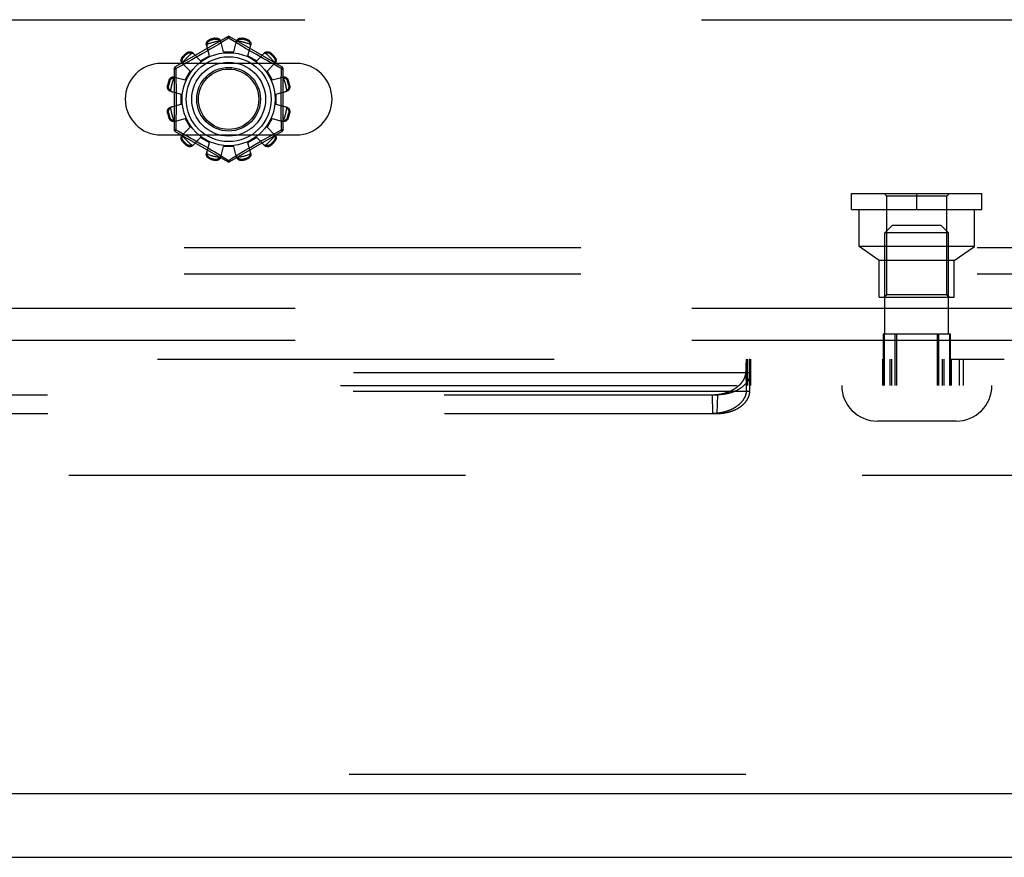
# Model space of a CAD drawing. Header units: inches. Extents: x 0 to 283, y 0 to 183.
# Tile 54 of 256: x 64.07 to 67.93, y 53.07 to 56.36. Entities that reach past the tile are written whole.
import ezdxf

# ---------------------------------------------------------------- set-up
doc = ezdxf.new("R2010")
doc.units = ezdxf.units.IN
doc.header["$LTSCALE"] = 15.583333
doc.header["$MEASUREMENT"] = 0
doc.linetypes.add('HIDDEN', pattern=[0.2, 0.1, -0.1])
doc.layers.get('0').update_dxf_attribs({"linetype": 'CONTINUOUS'})
for name, color, linetype in [('DEFAULT_2', 8, 'HIDDEN'), ('LEFTHAND_DOOR_ASSEMBLY', 7, 'CONTINUOUS'), ('SUBPANEL', 7, 'CONTINUOUS')]:
    doc.layers.add(name, color=color, linetype=linetype)

msp = doc.modelspace()

# ---------------------------------------------------------------- linework, layer by layer
at = {"color": 7, "linetype": 'Continuous'}
msp.add_line((53.3313, 53.072), (125.2273, 53.072), dxfattribs=at)
at = {"layer": 'DEFAULT_2', "color": 8, "linetype": 'HIDDEN'}
for p, q in [((60.5111, 56.3635), (69.2611, 56.3635)), ((64.8811, 56.2958), (64.6766, 56.1777)), ((64.9008, 56.2822), (64.8861, 56.2912)), ((65.0956, 56.1777), (64.8911, 56.2958)), ((64.8104, 56.2221), (64.7988, 56.2641)), ((64.813, 56.2859), (64.8141, 56.2821)), ((64.8275, 56.2557), (64.8137, 56.2475)), ((64.8457, 56.2666), (64.8275, 56.2557)), ((64.8329, 56.2871), (64.8319, 56.2909)), ((64.8661, 56.237), (64.8551, 56.2792)), ((64.9236, 56.2684), (64.9008, 56.2822)), ((64.9061, 56.237), (64.9171, 56.2792)), ((64.9403, 56.2583), (64.9236, 56.2684)), ((64.9403, 56.2909), (64.9393, 56.2871)), ((64.953, 56.2507), (64.9403, 56.2583)), ((64.9581, 56.2821), (64.9591, 56.2859)), ((64.9618, 56.2221), (64.9733, 56.2641)), ((64.7054, 56.2179), (64.7082, 56.2151)), ((64.7219, 56.2289), (64.7192, 56.2317)), ((64.7758, 56.2021), (64.7451, 56.2331)), ((64.7694, 56.2217), (64.7552, 56.2137)), ((64.7841, 56.2301), (64.7694, 56.2217)), ((64.7758, 56.2021), (64.8104, 56.2221)), ((64.7991, 56.2388), (64.7841, 56.2301)), ((64.8137, 56.2475), (64.7991, 56.2388)), ((64.8661, 56.237), (64.9061, 56.237)), ((64.9667, 56.2426), (64.953, 56.2507)), ((64.9618, 56.2221), (64.9964, 56.2021)), ((64.9808, 56.2343), (64.9667, 56.2426)), ((64.995, 56.2261), (64.9808, 56.2343)), ((65.0088, 56.2182), (64.995, 56.2261)), ((64.9964, 56.2021), (65.0271, 56.2331)), ((65.022, 56.2108), (65.0088, 56.2182)), ((65.053, 56.2317), (65.0502, 56.2289)), ((65.064, 56.2151), (65.0668, 56.2179)), ((65.1517, 56.1916), (64.6205, 56.1916)), ((64.7043, 56.1854), (64.6781, 56.1711)), ((64.735, 56.1613), (64.7039, 56.192)), ((64.7241, 56.1963), (64.7043, 56.1854)), ((64.7419, 56.2062), (64.7241, 56.1963)), ((64.7552, 56.2137), (64.7419, 56.2062)), ((65.0344, 56.2039), (65.022, 56.2108)), ((65.0457, 56.1976), (65.0344, 56.2039)), ((65.0372, 56.1613), (65.0682, 56.192)), ((65.0606, 56.1894), (65.0457, 56.1976)), ((65.081, 56.1782), (65.0606, 56.1894)), ((65.0941, 56.1711), (65.081, 56.1782)), ((64.6716, 56.1691), (64.6716, 55.9329)), ((64.6729, 56.1382), (64.715, 56.1267)), ((64.6781, 56.1711), (64.6786, 56.1475)), ((64.6786, 56.1475), (64.6792, 56.1235)), ((64.715, 56.1267), (64.735, 56.1613)), ((65.0372, 56.1613), (65.0572, 56.1267)), ((65.0572, 56.1267), (65.0992, 56.1382)), ((65.1006, 55.9329), (65.1006, 56.1691)), ((64.6461, 56.1052), (64.6499, 56.1042)), ((64.655, 56.123), (64.6512, 56.124)), ((65.0926, 56.0993), (65.093, 56.1235)), ((65.121, 56.124), (65.1172, 56.123)), ((65.1222, 56.1042), (65.126, 56.1052)), ((64.6579, 56.082), (64.7001, 56.071)), ((64.7001, 56.031), (64.7001, 56.071)), ((65.0721, 56.071), (65.1143, 56.082)), ((65.0721, 56.071), (65.0721, 56.031)), ((64.6579, 56.02), (64.7001, 56.031)), ((65.0721, 56.031), (65.1143, 56.02)), ((64.6499, 55.9978), (64.6461, 55.9968)), ((64.6796, 56.0026), (64.6792, 55.9784)), ((65.126, 55.9968), (65.1222, 55.9978)), ((64.6512, 55.9779), (64.655, 55.979)), ((64.6729, 55.9637), (64.715, 55.9753)), ((64.735, 55.9407), (64.715, 55.9753)), ((65.0572, 55.9753), (65.0372, 55.9407)), ((65.0572, 55.9753), (65.0992, 55.9637)), ((65.0935, 55.9544), (65.093, 55.9784)), ((65.0941, 55.9309), (65.0935, 55.9544)), ((65.1172, 55.979), (65.121, 55.9779)), ((64.6205, 55.9104), (65.1517, 55.9104)), ((64.6766, 55.9243), (64.8811, 55.8062)), ((64.6781, 55.9309), (64.6912, 55.9237)), ((64.6912, 55.9237), (64.7116, 55.9126)), ((64.7039, 55.91), (64.735, 55.9407)), ((64.7116, 55.9126), (64.7265, 55.9043)), ((64.7265, 55.9043), (64.7378, 55.8981)), ((64.8911, 55.8062), (65.0956, 55.9243)), ((65.0302, 55.8958), (65.0481, 55.9057)), ((65.0682, 55.91), (65.0372, 55.9407)), ((65.0481, 55.9057), (65.0678, 55.9165)), ((65.0678, 55.9165), (65.0941, 55.9309)), ((64.7082, 55.8868), (64.7054, 55.8841)), ((64.7192, 55.8703), (64.7219, 55.8731)), ((64.7378, 55.8981), (64.7501, 55.8912)), ((64.7451, 55.8688), (64.7758, 55.8999)), ((64.7501, 55.8912), (64.7633, 55.8837)), ((64.7633, 55.8837), (64.7771, 55.8758)), ((64.8104, 55.8799), (64.7758, 55.8999)), ((64.7771, 55.8758), (64.7913, 55.8676)), ((64.7913, 55.8676), (64.8055, 55.8594)), ((64.7988, 55.8378), (64.8104, 55.8799)), ((64.9964, 55.8999), (64.9618, 55.8799)), ((64.9733, 55.8378), (64.9618, 55.8799)), ((64.9731, 55.8631), (64.9881, 55.8718)), ((64.9881, 55.8718), (65.0028, 55.8803)), ((65.0271, 55.8688), (64.9964, 55.8999)), ((65.0028, 55.8803), (65.0169, 55.8883)), ((65.0169, 55.8883), (65.0302, 55.8958)), ((65.0502, 55.8731), (65.053, 55.8703)), ((65.0668, 55.8841), (65.064, 55.8868)), ((64.8055, 55.8594), (64.8191, 55.8513)), ((64.8191, 55.8513), (64.8318, 55.8437)), ((64.8318, 55.8437), (64.8486, 55.8336)), ((64.8486, 55.8336), (64.8713, 55.8198)), ((64.8551, 55.8228), (64.8661, 55.865)), ((64.9061, 55.865), (64.8661, 55.865)), ((64.8861, 55.8108), (64.921, 55.832)), ((64.9171, 55.8228), (64.9061, 55.865)), ((64.921, 55.832), (64.9383, 55.8425)), ((64.9383, 55.8425), (64.9514, 55.8503)), ((64.8141, 55.8199), (64.813, 55.8161)), ((64.8319, 55.811), (64.8329, 55.8148)), ((64.8713, 55.8198), (64.8861, 55.8108)), ((64.9393, 55.8148), (64.9403, 55.811)), ((64.9591, 55.8161), (64.9581, 55.8199)), ((67.334, 55.6805), (67.846, 55.6805)), ((67.334, 55.6175), (67.334, 55.6805)), ((67.472, 55.6705), (67.462, 55.6805)), ((67.59, 55.6175), (67.59, 55.6805)), ((67.708, 55.6705), (67.718, 55.6805)), ((67.846, 55.6175), (67.846, 55.6805)), ((67.708, 55.6705), (67.472, 55.6705)), ((67.472, 55.2825), (67.472, 55.6705)), ((67.708, 55.2825), (67.708, 55.6705)), ((67.334, 55.6175), (67.846, 55.6175)), ((67.363, 55.4725), (67.363, 55.6175)), ((67.817, 55.4725), (67.817, 55.6175)), ((67.495, 55.556), (67.465, 55.526)), ((67.715, 55.526), (67.465, 55.526)), ((67.465, 55.129), (67.465, 55.526)), ((67.495, 55.556), (67.685, 55.556)), ((67.685, 55.556), (67.715, 55.526)), ((67.715, 55.129), (67.715, 55.526)), ((69.3861, 55.4675), (60.3861, 55.4675)), ((67.4425, 55.4175), (67.363, 55.4725)), ((67.817, 55.4725), (67.363, 55.4725)), ((67.7375, 55.4175), (67.817, 55.4725)), ((67.7375, 55.4175), (67.4425, 55.4175)), ((67.4425, 55.2725), (67.4425, 55.4175)), ((67.7375, 55.2725), (67.7375, 55.4175)), ((69.3861, 55.3635), (60.3861, 55.3635)), ((67.4425, 55.2725), (67.7375, 55.2725)), ((67.472, 55.2825), (67.462, 55.2725)), ((67.708, 55.2825), (67.472, 55.2825)), ((67.708, 55.2825), (67.718, 55.2725)), ((67.4582, 55.129), (67.7218, 55.129)), ((67.4582, 55.129), (67.4582, 54.926)), ((67.4619, 55.129), (67.4619, 54.926)), ((67.5042, 55.129), (67.5042, 54.926)), ((67.5099, 55.129), (67.5099, 54.926)), ((67.6702, 55.129), (67.6702, 54.926)), ((67.6759, 55.129), (67.6759, 54.926)), ((67.7182, 55.129), (67.7182, 54.926)), ((67.7218, 55.129), (67.7218, 54.926)), ((58.3735, 55.03), (67.9339, 55.03)), ((66.92, 55.012), (66.9201, 55.0148)), ((66.9201, 55.0148), (66.9203, 55.0174)), ((66.9202, 55.03), (66.9202, 54.926)), ((66.9203, 55.0174), (66.9204, 55.019)), ((66.9204, 55.019), (66.9205, 55.0205)), ((66.9205, 55.0205), (66.9206, 55.0219)), ((66.9206, 55.0219), (66.9207, 55.0232)), ((66.9218, 54.926), (66.9218, 55.03)), ((66.922, 55.03), (66.922, 54.926)), ((66.923, 55.03), (66.923, 54.926)), ((66.9329, 55.03), (66.9329, 54.926)), ((66.9331, 54.926), (66.9331, 55.03)), ((66.9339, 55.03), (66.9339, 54.926)), ((66.9342, 55.0232), (66.9341, 55.0244)), ((66.9343, 55.0219), (66.9342, 55.0232)), ((66.9344, 55.0205), (66.9343, 55.0219)), ((66.9345, 55.019), (66.9344, 55.0205)), ((66.9347, 55.0166), (66.9345, 55.019)), ((66.9348, 55.0139), (66.9347, 55.0166)), ((66.9367, 55.03), (66.9367, 54.926)), ((67.4549, 55.03), (67.4549, 54.926)), ((67.4594, 55.03), (67.4594, 54.926)), ((67.4842, 55.03), (67.4842, 54.926)), ((67.4901, 55.03), (67.4901, 54.926)), ((67.6902, 55.03), (67.6902, 54.926)), ((67.696, 55.03), (67.696, 54.926)), ((67.7208, 55.03), (67.7208, 54.926)), ((67.7253, 55.03), (67.7253, 54.926)), ((67.7563, 55.03), (67.7563, 54.926)), ((67.7728, 55.03), (67.7728, 54.926)), ((66.919, 54.9815), (66.9193, 54.9918)), ((66.9206, 54.9078), (66.919, 54.9815)), ((66.9193, 54.9918), (66.9195, 54.9997)), ((66.9195, 54.9997), (66.9197, 55.0057)), ((66.9197, 55.0057), (66.9198, 55.0079)), ((66.9198, 55.0079), (66.92, 55.012)), ((66.9343, 54.9078), (66.9359, 54.9815)), ((66.9343, 54.9052), (66.9359, 54.9787)), ((66.9349, 55.011), (66.9348, 55.0139)), ((66.9351, 55.0068), (66.9349, 55.011)), ((66.9353, 55.0009), (66.9351, 55.0068)), ((66.9356, 54.9931), (66.9353, 55.0009)), ((66.9359, 54.9788), (66.9357, 54.9754)), ((66.9359, 54.9815), (66.9359, 54.9788)), ((66.9357, 54.9754), (59.3716, 54.9754)), ((59.0923, 54.926), (67.9339, 54.926)), ((66.9341, 54.9019), (59.3733, 54.9019)), ((66.9206, 54.9078), (66.9207, 54.9116)), ((66.9207, 54.9116), (66.9208, 54.9143)), ((66.9208, 54.9143), (66.9209, 54.9162)), ((66.9209, 54.9162), (66.921, 54.9179)), ((66.921, 54.9195), (66.9211, 54.9204)), ((66.921, 54.9179), (66.921, 54.9195)), ((66.9211, 54.9204), (66.9212, 54.9213)), ((66.9212, 54.9213), (66.9212, 54.9221)), ((66.9337, 54.9221), (66.9336, 54.9228)), ((66.9337, 54.9213), (66.9337, 54.9221)), ((66.9339, 54.9184), (66.9338, 54.9199)), ((66.934, 54.9168), (66.9339, 54.9184)), ((66.9341, 54.9143), (66.934, 54.9168)), ((66.9342, 54.9116), (66.9341, 54.9143)), ((66.9341, 54.9019), (66.9343, 54.9052)), ((66.9343, 54.9078), (66.9342, 54.9116)), ((66.9343, 54.9052), (66.9343, 54.9078)), ((59.4994, 54.8897), (66.8079, 54.8897)), ((66.7886, 54.8162), (66.787, 54.8897)), ((66.8063, 54.8162), (66.8079, 54.8897)), ((59.501, 54.8162), (66.8063, 54.8162)), ((67.745, 54.786), (67.435, 54.786)), ((87.6333, 54.572), (55.0293, 54.572))]:
    msp.add_line(p, q, dxfattribs=at)
for points in [[(64.8319, 56.2909), (64.8341, 56.2913), (64.8362, 56.2915), (64.8385, 56.2915), (64.8406, 56.2912), (64.8428, 56.2908), (64.8448, 56.2901), (64.8466, 56.2893), (64.8484, 56.2883), (64.85, 56.2871), (64.8514, 56.2857), (64.8527, 56.2842), (64.8537, 56.2826), (64.8545, 56.2809), (64.8551, 56.2792)], [(64.8861, 56.2912), (64.8512, 56.2699), (64.8457, 56.2666)], [(64.8811, 56.2958), (64.8814, 56.2958), (64.8819, 56.2957), (64.8824, 56.2954), (64.883, 56.2949), (64.8837, 56.2942), (64.8845, 56.2933), (64.8853, 56.2923), (64.8861, 56.2912)], [(64.8861, 56.2912), (64.8869, 56.2923), (64.8877, 56.2933), (64.8884, 56.2942), (64.8891, 56.2949), (64.8898, 56.2954), (64.8903, 56.2957), (64.8908, 56.2958), (64.8911, 56.2958)], [(64.9171, 56.2792), (64.9177, 56.2809), (64.9185, 56.2826), (64.9195, 56.2842), (64.9207, 56.2857), (64.9222, 56.2871), (64.9238, 56.2883), (64.9255, 56.2893), (64.9274, 56.2901), (64.9294, 56.2908), (64.9315, 56.2912), (64.9337, 56.2915), (64.9359, 56.2915), (64.9381, 56.2913), (64.9403, 56.2909)], [(64.7988, 56.2641), (64.7985, 56.2659), (64.7983, 56.2678), (64.7984, 56.2697), (64.7987, 56.2716), (64.7993, 56.2735), (64.8001, 56.2753), (64.8011, 56.2771), (64.8023, 56.2787), (64.8037, 56.2803), (64.8053, 56.2818), (64.8071, 56.2831), (64.809, 56.2842), (64.811, 56.2851), (64.813, 56.2859)], [(64.8011, 56.266), (64.8007, 56.2645), (64.8004, 56.2629), (64.8003, 56.2614), (64.8003, 56.2599), (64.8005, 56.2584), (64.8008, 56.257)], [(64.8011, 56.266), (64.8013, 56.267), (64.8016, 56.268), (64.8018, 56.269), (64.8022, 56.27), (64.8026, 56.271), (64.803, 56.2719), (64.8034, 56.2729), (64.8039, 56.2738), (64.8045, 56.2747), (64.8052, 56.2756), (64.8059, 56.2765), (64.8067, 56.2774), (64.8076, 56.2783), (64.8086, 56.2792), (64.8097, 56.28), (64.811, 56.2808), (64.8125, 56.2815), (64.8141, 56.2821)], [(64.8329, 56.2871), (64.8346, 56.2874), (64.8362, 56.2875), (64.8377, 56.2875), (64.8391, 56.2874), (64.8404, 56.2871), (64.8417, 56.2868), (64.8428, 56.2864), (64.8439, 56.286), (64.8449, 56.2855), (64.8458, 56.285), (64.8467, 56.2845), (64.8476, 56.2839), (64.8484, 56.2833), (64.8492, 56.2826), (64.85, 56.2819), (64.8508, 56.2812), (64.8515, 56.2805), (64.8522, 56.2797)], [(64.8569, 56.2721), (64.8565, 56.2735), (64.8559, 56.2748), (64.8552, 56.2761), (64.8543, 56.2774), (64.8533, 56.2786), (64.8522, 56.2797)], [(64.92, 56.2797), (64.9189, 56.2786), (64.9179, 56.2774), (64.917, 56.2761), (64.9163, 56.2748), (64.9157, 56.2735), (64.9152, 56.2721)], [(64.92, 56.2797), (64.9207, 56.2805), (64.9214, 56.2812), (64.9222, 56.2819), (64.9229, 56.2826), (64.9237, 56.2833), (64.9246, 56.2839), (64.9254, 56.2845), (64.9264, 56.285), (64.9273, 56.2855), (64.9283, 56.286), (64.9294, 56.2864), (64.9305, 56.2868), (64.9317, 56.2871), (64.933, 56.2874), (64.9345, 56.2875), (64.936, 56.2875), (64.9376, 56.2874), (64.9393, 56.2871)], [(64.9581, 56.2821), (64.9597, 56.2815), (64.9612, 56.2808), (64.9625, 56.28), (64.9636, 56.2792), (64.9646, 56.2783), (64.9655, 56.2774), (64.9663, 56.2765), (64.967, 56.2756), (64.9677, 56.2747), (64.9682, 56.2738), (64.9687, 56.2729), (64.9692, 56.2719), (64.9696, 56.271), (64.97, 56.27), (64.9703, 56.269), (64.9706, 56.268), (64.9709, 56.267), (64.9711, 56.266)], [(64.9591, 56.2859), (64.9612, 56.2851), (64.9632, 56.2842), (64.9651, 56.2831), (64.9669, 56.2818), (64.9685, 56.2803), (64.9699, 56.2787), (64.9711, 56.2771), (64.9721, 56.2753), (64.9729, 56.2735), (64.9734, 56.2716), (64.9738, 56.2697), (64.9739, 56.2678), (64.9737, 56.2659), (64.9733, 56.2641)], [(64.9714, 56.257), (64.9717, 56.2584), (64.9719, 56.2599), (64.9719, 56.2614), (64.9718, 56.2629), (64.9715, 56.2645), (64.9711, 56.266)], [(64.7039, 56.192), (64.7027, 56.1933), (64.7017, 56.1948), (64.7008, 56.1965), (64.7001, 56.1984), (64.6997, 56.2003), (64.6994, 56.2023), (64.6994, 56.2043), (64.6996, 56.2063), (64.7001, 56.2084), (64.7007, 56.2105), (64.7016, 56.2125), (64.7027, 56.2144), (64.704, 56.2162), (64.7054, 56.2179)], [(64.705, 56.1947), (64.7047, 56.1957), (64.7044, 56.1967), (64.7041, 56.1977), (64.7039, 56.1987), (64.7037, 56.1997), (64.7036, 56.2008), (64.7036, 56.2018), (64.7035, 56.2029), (64.7036, 56.204), (64.7037, 56.2051), (64.7038, 56.2062), (64.7041, 56.2074), (64.7044, 56.2086), (64.7049, 56.2098), (64.7054, 56.2111), (64.7062, 56.2125), (64.7071, 56.2138), (64.7082, 56.2151)], [(64.7192, 56.2317), (64.7209, 56.2331), (64.7227, 56.2344), (64.7246, 56.2354), (64.7266, 56.2363), (64.7287, 56.237), (64.7307, 56.2374), (64.7328, 56.2376), (64.7348, 56.2376), (64.7368, 56.2374), (64.7387, 56.2369), (64.7405, 56.2363), (64.7422, 56.2354), (64.7438, 56.2343), (64.7451, 56.2331)], [(64.7219, 56.2289), (64.7233, 56.23), (64.7246, 56.2309), (64.7259, 56.2316), (64.7272, 56.2322), (64.7285, 56.2327), (64.7297, 56.233), (64.7309, 56.2332), (64.732, 56.2334), (64.7331, 56.2335), (64.7342, 56.2335), (64.7353, 56.2335), (64.7363, 56.2334), (64.7373, 56.2333), (64.7384, 56.2332), (64.7394, 56.233), (64.7404, 56.2327), (64.7414, 56.2324), (64.7424, 56.2321)], [(64.7503, 56.2279), (64.7492, 56.2289), (64.748, 56.2297), (64.7468, 56.2305), (64.7454, 56.2312), (64.7439, 56.2317), (64.7424, 56.2321)], [(65.0298, 56.2321), (65.0283, 56.2317), (65.0268, 56.2312), (65.0254, 56.2305), (65.0241, 56.2297), (65.0229, 56.2289), (65.0219, 56.2279)], [(65.0271, 56.2331), (65.0284, 56.2343), (65.0299, 56.2354), (65.0316, 56.2363), (65.0335, 56.2369), (65.0354, 56.2374), (65.0374, 56.2376), (65.0394, 56.2376), (65.0414, 56.2374), (65.0435, 56.237), (65.0456, 56.2363), (65.0476, 56.2354), (65.0495, 56.2344), (65.0513, 56.2331), (65.053, 56.2317)], [(65.0298, 56.2321), (65.0308, 56.2324), (65.0318, 56.2327), (65.0328, 56.233), (65.0338, 56.2332), (65.0348, 56.2333), (65.0359, 56.2334), (65.0369, 56.2335), (65.038, 56.2335), (65.0391, 56.2335), (65.0402, 56.2334), (65.0413, 56.2332), (65.0425, 56.233), (65.0437, 56.2327), (65.0449, 56.2322), (65.0462, 56.2316), (65.0476, 56.2309), (65.0489, 56.23), (65.0502, 56.2289)], [(65.064, 56.2151), (65.0651, 56.2138), (65.066, 56.2125), (65.0667, 56.2111), (65.0673, 56.2098), (65.0678, 56.2086), (65.0681, 56.2074), (65.0683, 56.2062), (65.0685, 56.205), (65.0686, 56.2039), (65.0686, 56.2029), (65.0686, 56.2018), (65.0685, 56.2008), (65.0684, 56.1997), (65.0683, 56.1987), (65.0681, 56.1977), (65.0678, 56.1967), (65.0675, 56.1957), (65.0672, 56.1947)], [(65.0668, 56.2179), (65.0682, 56.2162), (65.0695, 56.2144), (65.0705, 56.2125), (65.0714, 56.2105), (65.0721, 56.2084), (65.0725, 56.2063), (65.0727, 56.2043), (65.0727, 56.2023), (65.0725, 56.2003), (65.072, 56.1984), (65.0714, 56.1965), (65.0705, 56.1948), (65.0694, 56.1933), (65.0682, 56.192)], [(64.6781, 56.1711), (64.6775, 56.1723), (64.677, 56.1735), (64.6767, 56.1746), (64.6764, 56.1756), (64.6763, 56.1764), (64.6763, 56.177), (64.6764, 56.1775), (64.6766, 56.1777)], [(64.705, 56.1947), (64.7054, 56.1932), (64.7059, 56.1917), (64.7066, 56.1903), (64.7073, 56.189), (64.7082, 56.1878), (64.7092, 56.1868)], [(65.063, 56.1868), (65.064, 56.1878), (65.0648, 56.189), (65.0656, 56.1903), (65.0663, 56.1917), (65.0668, 56.1932), (65.0672, 56.1947)], [(65.0956, 56.1777), (65.0958, 56.1775), (65.0959, 56.177), (65.0959, 56.1764), (65.0958, 56.1756), (65.0955, 56.1746), (65.0951, 56.1735), (65.0947, 56.1723), (65.0941, 56.1711)], [(64.6512, 56.124), (64.6519, 56.1261), (64.6529, 56.1281), (64.654, 56.13), (64.6553, 56.1318), (64.6568, 56.1334), (64.6583, 56.1348), (64.66, 56.136), (64.6617, 56.137), (64.6636, 56.1378), (64.6655, 56.1383), (64.6674, 56.1387), (64.6693, 56.1388), (64.6711, 56.1386), (64.6729, 56.1382)], [(64.68, 56.1363), (64.6786, 56.1366), (64.6772, 56.1368), (64.6757, 56.1368), (64.6741, 56.1367), (64.6726, 56.1364), (64.6711, 56.136)], [(64.6716, 56.1691), (64.6717, 56.1694), (64.672, 56.1697), (64.6726, 56.17), (64.6734, 56.1703), (64.6743, 56.1705), (64.6754, 56.1708), (64.6767, 56.1709), (64.6781, 56.1711)], [(65.1011, 56.136), (65.0996, 56.1364), (65.098, 56.1367), (65.0965, 56.1368), (65.095, 56.1368), (65.0935, 56.1366), (65.0921, 56.1363)], [(65.093, 56.1235), (65.0938, 56.1594), (65.0941, 56.1711)], [(65.0941, 56.1711), (65.0955, 56.171), (65.0967, 56.1708), (65.0979, 56.1705), (65.0988, 56.1703), (65.0996, 56.17), (65.1001, 56.1697), (65.1005, 56.1694), (65.1006, 56.1691)], [(65.0992, 56.1382), (65.101, 56.1386), (65.1029, 56.1388), (65.1048, 56.1387), (65.1067, 56.1383), (65.1086, 56.1378), (65.1104, 56.137), (65.1122, 56.136), (65.1138, 56.1348), (65.1154, 56.1334), (65.1169, 56.1318), (65.1182, 56.13), (65.1193, 56.1281), (65.1202, 56.1261), (65.121, 56.124)], [(64.6579, 56.082), (64.6561, 56.0826), (64.6545, 56.0834), (64.6529, 56.0844), (64.6514, 56.0856), (64.65, 56.0871), (64.6488, 56.0887), (64.6478, 56.0904), (64.647, 56.0923), (64.6463, 56.0943), (64.6458, 56.0964), (64.6456, 56.0986), (64.6456, 56.1008), (64.6457, 56.103), (64.6461, 56.1052)], [(64.6574, 56.0849), (64.6566, 56.0856), (64.6559, 56.0863), (64.6551, 56.0871), (64.6544, 56.0878), (64.6538, 56.0886), (64.6532, 56.0895), (64.6526, 56.0903), (64.6521, 56.0913), (64.6515, 56.0922), (64.6511, 56.0932), (64.6506, 56.0943), (64.6503, 56.0954), (64.6499, 56.0966), (64.6497, 56.0979), (64.6496, 56.0994), (64.6495, 56.1009), (64.6496, 56.1025), (64.6499, 56.1042)], [(64.655, 56.123), (64.6556, 56.1246), (64.6563, 56.1261), (64.6571, 56.1274), (64.6579, 56.1285), (64.6588, 56.1295), (64.6597, 56.1304), (64.6605, 56.1312), (64.6615, 56.1319), (64.6624, 56.1326), (64.6633, 56.1331), (64.6642, 56.1336), (64.6651, 56.1341), (64.6661, 56.1345), (64.6671, 56.1349), (64.668, 56.1352), (64.669, 56.1355), (64.6701, 56.1358), (64.6711, 56.136)], [(64.6792, 56.1235), (64.6796, 56.0993), (64.6797, 56.0872), (64.6798, 56.0751), (64.6799, 56.0631), (64.6799, 56.051), (64.6799, 56.0389), (64.6798, 56.0268), (64.6797, 56.0147), (64.6796, 56.0026)], [(65.093, 55.9784), (65.0926, 56.0026), (65.0924, 56.0147), (65.0923, 56.0268), (65.0923, 56.0389), (65.0922, 56.051), (65.0923, 56.0631), (65.0923, 56.0751), (65.0924, 56.0872), (65.0926, 56.0993)], [(65.1011, 56.136), (65.1021, 56.1358), (65.1031, 56.1355), (65.1041, 56.1352), (65.1051, 56.1349), (65.1061, 56.1345), (65.107, 56.1341), (65.108, 56.1336), (65.1089, 56.1331), (65.1098, 56.1326), (65.1107, 56.1319), (65.1116, 56.1312), (65.1125, 56.1304), (65.1134, 56.1295), (65.1143, 56.1285), (65.1151, 56.1274), (65.1159, 56.1261), (65.1166, 56.1246), (65.1172, 56.123)], [(65.126, 56.1052), (65.1264, 56.103), (65.1266, 56.1008), (65.1266, 56.0986), (65.1263, 56.0964), (65.1259, 56.0943), (65.1252, 56.0923), (65.1244, 56.0904), (65.1234, 56.0887), (65.1222, 56.0871), (65.1208, 56.0856), (65.1193, 56.0844), (65.1177, 56.0834), (65.116, 56.0826), (65.1143, 56.082)], [(65.1222, 56.1042), (65.1225, 56.1025), (65.1226, 56.1009), (65.1226, 56.0993), (65.1225, 56.0979), (65.1222, 56.0966), (65.1219, 56.0954), (65.1215, 56.0943), (65.1211, 56.0932), (65.1206, 56.0922), (65.1201, 56.0912), (65.1196, 56.0903), (65.119, 56.0895), (65.1184, 56.0886), (65.1177, 56.0878), (65.117, 56.0871), (65.1163, 56.0863), (65.1156, 56.0856), (65.1148, 56.0849)], [(64.6574, 56.0849), (64.6585, 56.0838), (64.6597, 56.0828), (64.6609, 56.0819), (64.6623, 56.0812), (64.6636, 56.0806), (64.665, 56.0801)], [(65.1072, 56.0801), (65.1086, 56.0806), (65.1099, 56.0812), (65.1112, 56.0819), (65.1125, 56.0828), (65.1137, 56.0838), (65.1148, 56.0849)], [(64.665, 56.0218), (64.6636, 56.0214), (64.6623, 56.0208), (64.6609, 56.0201), (64.6597, 56.0192), (64.6585, 56.0182), (64.6574, 56.0171)], [(65.1148, 56.0171), (65.1137, 56.0182), (65.1125, 56.0192), (65.1112, 56.0201), (65.1099, 56.0208), (65.1086, 56.0214), (65.1072, 56.0218)], [(64.6461, 55.9968), (64.6457, 55.999), (64.6456, 56.0011), (64.6456, 56.0034), (64.6458, 56.0055), (64.6463, 56.0077), (64.647, 56.0097), (64.6478, 56.0115), (64.6488, 56.0133), (64.65, 56.0149), (64.6514, 56.0163), (64.6529, 56.0176), (64.6545, 56.0186), (64.6561, 56.0194), (64.6579, 56.02)], [(64.6499, 55.9978), (64.6496, 55.9995), (64.6495, 56.0011), (64.6496, 56.0026), (64.6497, 56.004), (64.65, 56.0053), (64.6503, 56.0066), (64.6506, 56.0077), (64.6511, 56.0088), (64.6516, 56.0098), (64.6521, 56.0107), (64.6526, 56.0116), (64.6532, 56.0125), (64.6538, 56.0133), (64.6545, 56.0141), (64.6551, 56.0149), (64.6559, 56.0157), (64.6566, 56.0164), (64.6574, 56.0171)], [(65.1143, 56.02), (65.116, 56.0194), (65.1177, 56.0186), (65.1193, 56.0176), (65.1208, 56.0163), (65.1222, 56.0149), (65.1234, 56.0133), (65.1244, 56.0115), (65.1252, 56.0097), (65.1259, 56.0077), (65.1263, 56.0055), (65.1266, 56.0034), (65.1266, 56.0011), (65.1264, 55.999), (65.126, 55.9968)], [(65.1148, 56.0171), (65.1156, 56.0164), (65.1163, 56.0157), (65.117, 56.0149), (65.1177, 56.0141), (65.1184, 56.0133), (65.119, 56.0125), (65.1196, 56.0116), (65.1201, 56.0107), (65.1206, 56.0098), (65.1211, 56.0088), (65.1215, 56.0077), (65.1219, 56.0065), (65.1222, 56.0053), (65.1225, 56.004), (65.1226, 56.0026), (65.1226, 56.0011), (65.1225, 55.9995), (65.1222, 55.9978)], [(64.6729, 55.9637), (64.6711, 55.9634), (64.6693, 55.9632), (64.6674, 55.9633), (64.6655, 55.9636), (64.6636, 55.9642), (64.6617, 55.965), (64.66, 55.966), (64.6583, 55.9672), (64.6568, 55.9686), (64.6553, 55.9702), (64.654, 55.972), (64.6529, 55.9739), (64.6519, 55.9759), (64.6512, 55.9779)], [(64.6711, 55.966), (64.6701, 55.9662), (64.669, 55.9665), (64.668, 55.9668), (64.6671, 55.9671), (64.6661, 55.9675), (64.6651, 55.9679), (64.6642, 55.9683), (64.6633, 55.9688), (64.6624, 55.9694), (64.6614, 55.9701), (64.6605, 55.9708), (64.6596, 55.9716), (64.6588, 55.9725), (64.6579, 55.9735), (64.6571, 55.9746), (64.6563, 55.9759), (64.6556, 55.9774), (64.655, 55.979)], [(64.6711, 55.966), (64.6726, 55.9656), (64.6741, 55.9653), (64.6757, 55.9652), (64.6772, 55.9652), (64.6786, 55.9654), (64.68, 55.9657)], [(64.6792, 55.9784), (64.6784, 55.9426), (64.6781, 55.9309)], [(65.0921, 55.9657), (65.0935, 55.9654), (65.095, 55.9652), (65.0965, 55.9652), (65.098, 55.9653), (65.0996, 55.9656), (65.1011, 55.966)], [(65.121, 55.9779), (65.1202, 55.9759), (65.1193, 55.9739), (65.1182, 55.972), (65.1169, 55.9702), (65.1154, 55.9686), (65.1138, 55.9672), (65.1122, 55.966), (65.1104, 55.965), (65.1086, 55.9642), (65.1067, 55.9636), (65.1048, 55.9633), (65.1029, 55.9632), (65.101, 55.9634), (65.0992, 55.9637)], [(65.1172, 55.979), (65.1166, 55.9774), (65.1159, 55.9759), (65.1151, 55.9746), (65.1143, 55.9735), (65.1134, 55.9724), (65.1125, 55.9716), (65.1116, 55.9708), (65.1107, 55.97), (65.1098, 55.9694), (65.1089, 55.9688), (65.108, 55.9683), (65.107, 55.9679), (65.1061, 55.9675), (65.1051, 55.9671), (65.1041, 55.9667), (65.1031, 55.9665), (65.1021, 55.9662), (65.1011, 55.966)], [(64.6781, 55.9309), (64.6767, 55.931), (64.6754, 55.9312), (64.6743, 55.9314), (64.6734, 55.9317), (64.6726, 55.932), (64.672, 55.9323), (64.6717, 55.9326), (64.6716, 55.9329)], [(64.6766, 55.9243), (64.6764, 55.9245), (64.6763, 55.925), (64.6763, 55.9256), (64.6764, 55.9264), (64.6767, 55.9274), (64.677, 55.9284), (64.6775, 55.9296), (64.6781, 55.9309)], [(64.7054, 55.8841), (64.704, 55.8858), (64.7027, 55.8876), (64.7016, 55.8895), (64.7007, 55.8915), (64.7001, 55.8936), (64.6996, 55.8956), (64.6994, 55.8977), (64.6994, 55.8997), (64.6997, 55.9017), (64.7001, 55.9036), (64.7008, 55.9054), (64.7017, 55.9071), (64.7027, 55.9087), (64.7039, 55.91)], [(64.7082, 55.8868), (64.7071, 55.8882), (64.7062, 55.8895), (64.7054, 55.8908), (64.7048, 55.8921), (64.7044, 55.8934), (64.7041, 55.8946), (64.7038, 55.8958), (64.7037, 55.8969), (64.7036, 55.898), (64.7035, 55.8991), (64.7036, 55.9002), (64.7036, 55.9012), (64.7037, 55.9022), (64.7039, 55.9033), (64.7041, 55.9043), (64.7044, 55.9053), (64.7047, 55.9063), (64.705, 55.9073)], [(64.7092, 55.9152), (64.7082, 55.9141), (64.7073, 55.9129), (64.7066, 55.9117), (64.7059, 55.9103), (64.7054, 55.9088), (64.705, 55.9073)], [(65.0672, 55.9073), (65.0668, 55.9088), (65.0663, 55.9103), (65.0656, 55.9117), (65.0648, 55.9129), (65.064, 55.9141), (65.063, 55.9152)], [(65.0672, 55.9073), (65.0675, 55.9063), (65.0678, 55.9053), (65.0681, 55.9043), (65.0683, 55.9033), (65.0684, 55.9022), (65.0685, 55.9012), (65.0686, 55.9002), (65.0686, 55.8991), (65.0686, 55.898), (65.0685, 55.8969), (65.0683, 55.8958), (65.0681, 55.8946), (65.0678, 55.8934), (65.0673, 55.8921), (65.0667, 55.8908), (65.066, 55.8895), (65.0651, 55.8882), (65.064, 55.8868)], [(65.0682, 55.91), (65.0694, 55.9087), (65.0705, 55.9071), (65.0714, 55.9054), (65.072, 55.9036), (65.0725, 55.9017), (65.0727, 55.8997), (65.0727, 55.8977), (65.0725, 55.8956), (65.0721, 55.8936), (65.0714, 55.8915), (65.0705, 55.8895), (65.0695, 55.8876), (65.0682, 55.8858), (65.0668, 55.8841)], [(65.1006, 55.9329), (65.1005, 55.9326), (65.1001, 55.9323), (65.0996, 55.932), (65.0988, 55.9317), (65.0979, 55.9314), (65.0967, 55.9312), (65.0955, 55.931), (65.0941, 55.9309)], [(65.0941, 55.9309), (65.0947, 55.9296), (65.0951, 55.9284), (65.0955, 55.9274), (65.0958, 55.9264), (65.0959, 55.9256), (65.0959, 55.925), (65.0958, 55.9245), (65.0956, 55.9243)], [(64.7451, 55.8688), (64.7438, 55.8676), (64.7422, 55.8666), (64.7405, 55.8657), (64.7387, 55.865), (64.7368, 55.8646), (64.7348, 55.8643), (64.7328, 55.8643), (64.7307, 55.8645), (64.7287, 55.865), (64.7266, 55.8656), (64.7246, 55.8665), (64.7227, 55.8676), (64.7209, 55.8689), (64.7192, 55.8703)], [(64.7424, 55.8699), (64.7414, 55.8696), (64.7404, 55.8693), (64.7394, 55.869), (64.7383, 55.8688), (64.7373, 55.8686), (64.7363, 55.8685), (64.7352, 55.8685), (64.7342, 55.8684), (64.7331, 55.8685), (64.732, 55.8686), (64.7309, 55.8687), (64.7297, 55.869), (64.7285, 55.8693), (64.7272, 55.8698), (64.7259, 55.8703), (64.7246, 55.8711), (64.7233, 55.872), (64.7219, 55.8731)], [(64.7424, 55.8699), (64.7439, 55.8703), (64.7454, 55.8708), (64.7468, 55.8715), (64.748, 55.8722), (64.7492, 55.8731), (64.7503, 55.8741)], [(65.0219, 55.8741), (65.0229, 55.8731), (65.0241, 55.8722), (65.0254, 55.8715), (65.0268, 55.8708), (65.0283, 55.8703), (65.0298, 55.8699)], [(65.053, 55.8703), (65.0513, 55.8689), (65.0495, 55.8676), (65.0476, 55.8665), (65.0456, 55.8656), (65.0435, 55.865), (65.0414, 55.8645), (65.0394, 55.8643), (65.0374, 55.8643), (65.0354, 55.8646), (65.0335, 55.865), (65.0316, 55.8657), (65.0299, 55.8666), (65.0284, 55.8676), (65.0271, 55.8688)], [(65.0502, 55.8731), (65.0489, 55.872), (65.0476, 55.8711), (65.0462, 55.8703), (65.0449, 55.8698), (65.0437, 55.8693), (65.0425, 55.869), (65.0413, 55.8687), (65.0401, 55.8686), (65.039, 55.8685), (65.038, 55.8684), (65.0369, 55.8685), (65.0359, 55.8685), (65.0348, 55.8686), (65.0338, 55.8688), (65.0328, 55.869), (65.0318, 55.8693), (65.0308, 55.8696), (65.0298, 55.8699)], [(64.813, 55.8161), (64.811, 55.8168), (64.809, 55.8178), (64.8071, 55.8189), (64.8053, 55.8202), (64.8037, 55.8217), (64.8023, 55.8232), (64.8011, 55.8249), (64.8001, 55.8266), (64.7993, 55.8285), (64.7987, 55.8304), (64.7984, 55.8323), (64.7983, 55.8342), (64.7985, 55.836), (64.7988, 55.8378)], [(64.8008, 55.8449), (64.8005, 55.8435), (64.8003, 55.8421), (64.8003, 55.8406), (64.8004, 55.839), (64.8007, 55.8375), (64.8011, 55.836)], [(64.8141, 55.8199), (64.8125, 55.8205), (64.811, 55.8212), (64.8097, 55.822), (64.8086, 55.8228), (64.8075, 55.8237), (64.8067, 55.8246), (64.8059, 55.8254), (64.8051, 55.8264), (64.8045, 55.8273), (64.8039, 55.8282), (64.8034, 55.8291), (64.803, 55.83), (64.8025, 55.831), (64.8022, 55.832), (64.8018, 55.8329), (64.8016, 55.8339), (64.8013, 55.835), (64.8011, 55.836)], [(64.8522, 55.8223), (64.8533, 55.8234), (64.8543, 55.8246), (64.8552, 55.8258), (64.8559, 55.8272), (64.8565, 55.8285), (64.8569, 55.8299)], [(64.9152, 55.8299), (64.9157, 55.8285), (64.9163, 55.8272), (64.917, 55.8258), (64.9179, 55.8246), (64.9189, 55.8234), (64.92, 55.8223)], [(64.9514, 55.8503), (64.9657, 55.8588), (64.9731, 55.8631)], [(64.9711, 55.836), (64.9709, 55.835), (64.9706, 55.8339), (64.9703, 55.8329), (64.97, 55.832), (64.9696, 55.831), (64.9692, 55.83), (64.9687, 55.8291), (64.9682, 55.8282), (64.9677, 55.8273), (64.967, 55.8263), (64.9663, 55.8254), (64.9655, 55.8245), (64.9646, 55.8237), (64.9636, 55.8228), (64.9625, 55.822), (64.9612, 55.8212), (64.9597, 55.8205), (64.9581, 55.8199)], [(64.9733, 55.8378), (64.9737, 55.836), (64.9739, 55.8342), (64.9738, 55.8323), (64.9734, 55.8304), (64.9729, 55.8285), (64.9721, 55.8266), (64.9711, 55.8249), (64.9699, 55.8232), (64.9685, 55.8217), (64.9669, 55.8202), (64.9651, 55.8189), (64.9632, 55.8178), (64.9612, 55.8168), (64.9591, 55.8161)], [(64.9711, 55.836), (64.9715, 55.8375), (64.9718, 55.839), (64.9719, 55.8406), (64.9719, 55.8421), (64.9717, 55.8435), (64.9714, 55.8449)], [(64.8551, 55.8228), (64.8545, 55.821), (64.8537, 55.8194), (64.8527, 55.8178), (64.8514, 55.8163), (64.85, 55.8149), (64.8484, 55.8137), (64.8466, 55.8127), (64.8448, 55.8119), (64.8428, 55.8112), (64.8406, 55.8107), (64.8385, 55.8105), (64.8362, 55.8105), (64.8341, 55.8106), (64.8319, 55.811)], [(64.8522, 55.8223), (64.8515, 55.8215), (64.8508, 55.8208), (64.85, 55.82), (64.8492, 55.8193), (64.8484, 55.8187), (64.8476, 55.8181), (64.8467, 55.8175), (64.8458, 55.817), (64.8449, 55.8164), (64.8439, 55.816), (64.8428, 55.8155), (64.8416, 55.8152), (64.8404, 55.8148), (64.8391, 55.8146), (64.8377, 55.8145), (64.8362, 55.8144), (64.8346, 55.8145), (64.8329, 55.8148)], [(64.8861, 55.8108), (64.8853, 55.8097), (64.8845, 55.8087), (64.8837, 55.8078), (64.883, 55.8071), (64.8824, 55.8066), (64.8819, 55.8063), (64.8814, 55.8061), (64.8811, 55.8062)], [(64.8911, 55.8062), (64.8907, 55.8061), (64.8903, 55.8063), (64.8898, 55.8066), (64.8891, 55.8071), (64.8884, 55.8078), (64.8877, 55.8087), (64.8869, 55.8097), (64.8861, 55.8108)], [(64.9403, 55.811), (64.9381, 55.8106), (64.9359, 55.8105), (64.9337, 55.8105), (64.9315, 55.8107), (64.9294, 55.8112), (64.9274, 55.8119), (64.9255, 55.8127), (64.9238, 55.8137), (64.9222, 55.8149), (64.9207, 55.8163), (64.9195, 55.8178), (64.9185, 55.8194), (64.9177, 55.821), (64.9171, 55.8228)], [(64.9393, 55.8148), (64.9376, 55.8145), (64.936, 55.8144), (64.9344, 55.8145), (64.933, 55.8146), (64.9317, 55.8149), (64.9305, 55.8152), (64.9294, 55.8156), (64.9283, 55.816), (64.9273, 55.8165), (64.9263, 55.817), (64.9254, 55.8175), (64.9246, 55.8181), (64.9237, 55.8187), (64.9229, 55.8194), (64.9222, 55.82), (64.9214, 55.8208), (64.9207, 55.8215), (64.92, 55.8223)], [(66.9207, 55.0232), (66.9208, 55.0244), (66.9208, 55.0249), (66.9209, 55.0254), (66.9209, 55.0259), (66.921, 55.0264), (66.921, 55.0268), (66.9211, 55.0272), (66.9211, 55.0276), (66.9212, 55.028), (66.9212, 55.0283), (66.9213, 55.0286), (66.9213, 55.0288), (66.9214, 55.0291), (66.9214, 55.0293), (66.9215, 55.0295), (66.9215, 55.0296), (66.9216, 55.0298), (66.9216, 55.0299), (66.9217, 55.0299), (66.9217, 55.03), (66.9218, 55.03)], [(66.9341, 55.0244), (66.9341, 55.0249), (66.934, 55.0254), (66.934, 55.0259), (66.9339, 55.0264), (66.9339, 55.0268), (66.9338, 55.0272), (66.9338, 55.0276), (66.9337, 55.028), (66.9337, 55.0283), (66.9336, 55.0286), (66.9336, 55.0288), (66.9336, 55.0291), (66.9335, 55.0293), (66.9334, 55.0295), (66.9334, 55.0296), (66.9333, 55.0298), (66.9333, 55.0299), (66.9332, 55.0299), (66.9332, 55.03), (66.9331, 55.03)], [(66.9186, 54.9754), (66.9187, 54.9765), (66.9188, 54.9775), (66.9189, 54.9785), (66.9189, 54.9795), (66.919, 54.9805), (66.919, 54.9815)], [(66.9359, 54.9815), (66.9359, 54.983), (66.9356, 54.9931)], [(66.787, 54.8897), (66.7888, 54.8897), (66.7906, 54.8898), (66.7924, 54.8898), (66.7943, 54.8899), (66.7961, 54.8899), (66.7979, 54.89), (66.7997, 54.8902), (66.8015, 54.8903), (66.8033, 54.8904), (66.8051, 54.8906), (66.8069, 54.8908), (66.8087, 54.891), (66.8104, 54.8912), (66.8122, 54.8915), (66.814, 54.8917), (66.8158, 54.892), (66.8175, 54.8923), (66.8193, 54.8926), (66.8211, 54.8929), (66.8228, 54.8933), (66.8245, 54.8936), (66.8263, 54.894), (66.828, 54.8944), (66.8297, 54.8948), (66.8315, 54.8952), (66.8332, 54.8957), (66.8349, 54.8961), (66.8365, 54.8966), (66.8382, 54.8971), (66.8399, 54.8976), (66.8416, 54.8981), (66.8432, 54.8987), (66.8448, 54.8992), (66.8465, 54.8998), (66.8481, 54.9004), (66.8497, 54.901), (66.8513, 54.9016), (66.8529, 54.9023), (66.8544, 54.9029), (66.856, 54.9036), (66.8575, 54.9043), (66.8591, 54.905), (66.8606, 54.9057), (66.8621, 54.9064), (66.8636, 54.9072), (66.8651, 54.9079), (66.8665, 54.9087), (66.868, 54.9095), (66.8694, 54.9103), (66.8708, 54.9111), (66.8722, 54.9119), (66.8736, 54.9128), (66.8749, 54.9136), (66.8763, 54.9145), (66.8776, 54.9154), (66.8789, 54.9163), (66.8802, 54.9172), (66.8815, 54.9181), (66.8828, 54.919), (66.884, 54.9199), (66.8853, 54.9209), (66.8865, 54.9219), (66.8876, 54.9228), (66.8888, 54.9238), (66.89, 54.9248), (66.8911, 54.9258), (66.8922, 54.9269), (66.8933, 54.9279), (66.8944, 54.9289), (66.8954, 54.93), (66.8964, 54.9311), (66.8975, 54.9321), (66.8984, 54.9332), (66.8994, 54.9343), (66.9004, 54.9354), (66.9013, 54.9365), (66.9022, 54.9376), (66.9031, 54.9388), (66.9039, 54.9399), (66.9047, 54.941), (66.9056, 54.9422), (66.9064, 54.9434), (66.9071, 54.9445), (66.9079, 54.9457), (66.9086, 54.9469), (66.9093, 54.9481), (66.91, 54.9493), (66.9106, 54.9505), (66.9112, 54.9517), (66.9118, 54.9529), (66.9124, 54.9541), (66.913, 54.9553), (66.9135, 54.9565), (66.914, 54.9578), (66.9145, 54.959), (66.915, 54.9603), (66.9154, 54.9615), (66.9158, 54.9628), (66.9162, 54.964), (66.9166, 54.9653), (66.9169, 54.9665), (66.9172, 54.9678), (66.9175, 54.9691), (66.9178, 54.9703), (66.918, 54.9716), (66.9182, 54.9729), (66.9184, 54.9741), (66.9186, 54.9754)], [(66.9357, 54.9754), (66.9356, 54.9741), (66.9355, 54.9729), (66.9353, 54.9716), (66.9352, 54.9703), (66.935, 54.9691), (66.9347, 54.9678), (66.9345, 54.9665), (66.9342, 54.9653), (66.9339, 54.964), (66.9335, 54.9628), (66.9332, 54.9615), (66.9328, 54.9603), (66.9324, 54.959), (66.932, 54.9578), (66.9315, 54.9565), (66.931, 54.9553), (66.9305, 54.9541), (66.93, 54.9529), (66.9295, 54.9517), (66.9289, 54.9505), (66.9283, 54.9493), (66.9277, 54.9481), (66.927, 54.9469), (66.9263, 54.9457), (66.9256, 54.9445), (66.9249, 54.9434), (66.9242, 54.9422), (66.9234, 54.941), (66.9226, 54.9399), (66.9218, 54.9388), (66.921, 54.9376), (66.9202, 54.9365), (66.9193, 54.9354), (66.9184, 54.9343), (66.9175, 54.9332), (66.9165, 54.9321), (66.9156, 54.9311), (66.9146, 54.93), (66.9136, 54.9289), (66.9126, 54.9279), (66.9115, 54.9269), (66.9104, 54.9258), (66.9094, 54.9248), (66.9082, 54.9238), (66.9071, 54.9228), (66.906, 54.9219), (66.9048, 54.9209), (66.9036, 54.9199), (66.9024, 54.919), (66.9012, 54.9181), (66.9, 54.9172), (66.8987, 54.9163), (66.8974, 54.9154), (66.8961, 54.9145), (66.8948, 54.9136), (66.8935, 54.9128), (66.8922, 54.9119), (66.8908, 54.9111), (66.8894, 54.9103), (66.888, 54.9095), (66.8866, 54.9087), (66.8852, 54.9079), (66.8837, 54.9072), (66.8823, 54.9064), (66.8808, 54.9057), (66.8793, 54.905), (66.8778, 54.9043), (66.8763, 54.9036), (66.8748, 54.9029), (66.8732, 54.9023), (66.8717, 54.9016), (66.8701, 54.901), (66.8685, 54.9004), (66.867, 54.8998), (66.8653, 54.8992), (66.8637, 54.8987), (66.8621, 54.8981), (66.8605, 54.8976), (66.8588, 54.8971), (66.8572, 54.8966), (66.8555, 54.8961), (66.8538, 54.8957), (66.8521, 54.8952), (66.8504, 54.8948), (66.8487, 54.8944), (66.847, 54.894), (66.8453, 54.8936), (66.8436, 54.8933), (66.8418, 54.8929), (66.8401, 54.8926), (66.8384, 54.8923), (66.8366, 54.892), (66.8348, 54.8917), (66.8331, 54.8915), (66.8313, 54.8912), (66.8295, 54.891), (66.8277, 54.8908), (66.826, 54.8906), (66.8242, 54.8904), (66.8224, 54.8903), (66.8206, 54.8902), (66.8188, 54.89), (66.817, 54.8899), (66.8152, 54.8899), (66.8134, 54.8898), (66.8116, 54.8898), (66.8098, 54.8897), (66.8079, 54.8897)], [(66.9202, 54.9019), (66.92, 54.9006), (66.9198, 54.8993), (66.9196, 54.8981), (66.9194, 54.8968), (66.9191, 54.8955), (66.9188, 54.8943), (66.9185, 54.893), (66.9182, 54.8917), (66.9178, 54.8905), (66.9174, 54.8892), (66.917, 54.888), (66.9166, 54.8867), (66.9161, 54.8855), (66.9156, 54.8842), (66.9151, 54.883), (66.9146, 54.8818), (66.914, 54.8806), (66.9135, 54.8793), (66.9129, 54.8781), (66.9122, 54.8769), (66.9116, 54.8757), (66.9109, 54.8745), (66.9102, 54.8733), (66.9095, 54.8722), (66.9087, 54.871), (66.908, 54.8698), (66.9072, 54.8687), (66.9064, 54.8675), (66.9055, 54.8664), (66.9047, 54.8652), (66.9038, 54.8641), (66.9029, 54.863), (66.902, 54.8619), (66.901, 54.8608), (66.9001, 54.8597), (66.8991, 54.8586), (66.8981, 54.8575), (66.897, 54.8565), (66.896, 54.8554), (66.8949, 54.8544), (66.8938, 54.8533), (66.8927, 54.8523), (66.8916, 54.8513), (66.8904, 54.8503), (66.8893, 54.8493), (66.8881, 54.8483), (66.8869, 54.8474), (66.8856, 54.8464), (66.8844, 54.8455), (66.8831, 54.8445), (66.8819, 54.8436), (66.8806, 54.8427), (66.8792, 54.8418), (66.8779, 54.8409), (66.8766, 54.8401), (66.8752, 54.8392), (66.8738, 54.8384), (66.8724, 54.8376), (66.871, 54.8367), (66.8696, 54.8359), (66.8681, 54.8352), (66.8667, 54.8344), (66.8652, 54.8336), (66.8637, 54.8329), (66.8622, 54.8322), (66.8607, 54.8314), (66.8591, 54.8307), (66.8576, 54.8301), (66.856, 54.8294), (66.8545, 54.8287), (66.8529, 54.8281), (66.8513, 54.8275), (66.8497, 54.8269), (66.8481, 54.8263), (66.8465, 54.8257), (66.8448, 54.8251), (66.8432, 54.8246), (66.8415, 54.8241), (66.8398, 54.8236), (66.8382, 54.8231), (66.8365, 54.8226), (66.8348, 54.8221), (66.8331, 54.8217), (66.8313, 54.8213), (66.8296, 54.8208), (66.8279, 54.8205), (66.8262, 54.8201), (66.8244, 54.8197), (66.8227, 54.8194), (66.8209, 54.819), (66.8191, 54.8187), (66.8174, 54.8185), (66.8156, 54.8182), (66.8138, 54.8179), (66.812, 54.8177), (66.8103, 54.8175), (66.8085, 54.8173), (66.8067, 54.8171), (66.8049, 54.8169), (66.8031, 54.8167), (66.8013, 54.8166), (66.7995, 54.8165), (66.7977, 54.8164), (66.7959, 54.8163), (66.7941, 54.8163), (66.7922, 54.8162), (66.7904, 54.8162), (66.7886, 54.8162)], [(66.8063, 54.8162), (66.8081, 54.8162), (66.8099, 54.8162), (66.8118, 54.8163), (66.8136, 54.8163), (66.8154, 54.8164), (66.8172, 54.8165), (66.819, 54.8166), (66.8208, 54.8167), (66.8226, 54.8169), (66.8243, 54.8171), (66.8261, 54.8173), (66.8279, 54.8175), (66.8297, 54.8177), (66.8315, 54.8179), (66.8332, 54.8182), (66.835, 54.8185), (66.8367, 54.8187), (66.8385, 54.819), (66.8402, 54.8194), (66.842, 54.8197), (66.8437, 54.8201), (66.8454, 54.8205), (66.8471, 54.8208), (66.8488, 54.8213), (66.8505, 54.8217), (66.8522, 54.8221), (66.8539, 54.8226), (66.8556, 54.8231), (66.8572, 54.8236), (66.8589, 54.8241), (66.8605, 54.8246), (66.8621, 54.8251), (66.8637, 54.8257), (66.8653, 54.8263), (66.8669, 54.8269), (66.8685, 54.8275), (66.8701, 54.8281), (66.8716, 54.8287), (66.8732, 54.8294), (66.8747, 54.8301), (66.8762, 54.8307), (66.8777, 54.8314), (66.8792, 54.8322), (66.8807, 54.8329), (66.8821, 54.8336), (66.8836, 54.8344), (66.885, 54.8352), (66.8864, 54.8359), (66.8878, 54.8367), (66.8892, 54.8376), (66.8905, 54.8384), (66.8919, 54.8392), (66.8932, 54.8401), (66.8945, 54.8409), (66.8958, 54.8418), (66.8971, 54.8427), (66.8984, 54.8436), (66.8996, 54.8445), (66.9008, 54.8455), (66.902, 54.8464), (66.9032, 54.8474), (66.9044, 54.8483), (66.9055, 54.8493), (66.9066, 54.8503), (66.9077, 54.8513), (66.9088, 54.8523), (66.9099, 54.8533), (66.9109, 54.8544), (66.912, 54.8554), (66.913, 54.8565), (66.9139, 54.8575), (66.9149, 54.8586), (66.9159, 54.8597), (66.9168, 54.8608), (66.9177, 54.8619), (66.9185, 54.863), (66.9194, 54.8641), (66.9202, 54.8652), (66.921, 54.8664), (66.9218, 54.8675), (66.9226, 54.8687), (66.9233, 54.8698), (66.924, 54.871), (66.9247, 54.8722), (66.9254, 54.8733), (66.926, 54.8745), (66.9267, 54.8757), (66.9273, 54.8769), (66.9278, 54.8781), (66.9284, 54.8793), (66.9289, 54.8806), (66.9294, 54.8818), (66.9299, 54.883), (66.9304, 54.8842), (66.9308, 54.8855), (66.9312, 54.8867), (66.9316, 54.888), (66.9319, 54.8892), (66.9323, 54.8905), (66.9326, 54.8917), (66.9328, 54.893), (66.9331, 54.8943), (66.9333, 54.8955), (66.9335, 54.8968), (66.9337, 54.8981), (66.9339, 54.8993), (66.934, 54.9006), (66.9341, 54.9019)], [(66.9206, 54.9078), (66.9206, 54.9071), (66.9206, 54.9064), (66.9205, 54.9056), (66.9205, 54.9049), (66.9204, 54.9042), (66.9203, 54.9034), (66.9203, 54.9027), (66.9202, 54.9019)], [(66.9212, 54.9221), (66.9213, 54.9228), (66.9213, 54.9232), (66.9213, 54.9235), (66.9213, 54.9238), (66.9214, 54.9241), (66.9214, 54.9243), (66.9214, 54.9246), (66.9214, 54.9248), (66.9215, 54.925), (66.9215, 54.9252), (66.9215, 54.9254), (66.9216, 54.9255), (66.9216, 54.9256), (66.9216, 54.9257), (66.9216, 54.9258), (66.9217, 54.9259), (66.9217, 54.9259), (66.9217, 54.926), (66.9218, 54.926)], [(66.9336, 54.9228), (66.9336, 54.9232), (66.9336, 54.9235), (66.9336, 54.9238), (66.9335, 54.9241), (66.9335, 54.9243), (66.9335, 54.9246), (66.9335, 54.9248), (66.9334, 54.925), (66.9334, 54.9252), (66.9334, 54.9254), (66.9333, 54.9255), (66.9333, 54.9256), (66.9333, 54.9257), (66.9333, 54.9258), (66.9332, 54.9259), (66.9332, 54.9259), (66.9332, 54.926), (66.9331, 54.926)], [(66.9338, 54.9199), (66.9338, 54.9204), (66.9337, 54.9213)]]:
    msp.add_lwpolyline(points, dxfattribs=at)
for radius in [0.1829, 0.1668, 0.145, 0.125, 0.1186]:
    msp.add_circle((64.8861, 56.051), radius, dxfattribs=at)
for centre, radius, start, end in [((64.8861, 56.2871), 0.01, 60, 120), ((64.8861, 56.051), 0.2312, 98.4357, 111.5643), ((64.8861, 56.051), 0.246, 102.7238, 107.2762), ((64.8861, 56.051), 0.2421, 102.6908, 107.3092), ((64.8861, 56.051), 0.2312, 68.4357, 81.5643), ((64.8861, 56.051), 0.2421, 72.6908, 77.3092), ((64.8861, 56.051), 0.246, 72.7238, 77.2762), ((64.8861, 56.051), 0.2312, 128.4357, 141.5643), ((64.8861, 56.051), 0.246, 132.7238, 137.2762), ((64.8861, 56.051), 0.2421, 132.6908, 137.3092), ((64.8861, 56.051), 0.2312, 38.4357, 51.5643), ((64.8861, 56.051), 0.2421, 42.6908, 47.3092), ((64.8861, 56.051), 0.246, 42.7238, 47.2762), ((64.6205, 56.051), 0.1406, 90, 270), ((64.6816, 56.1691), 0.01, 120, 180), ((65.0906, 56.1691), 0.01, 0, 60), ((65.1517, 56.051), 0.1406, 270, 90), ((64.8861, 56.051), 0.246, 162.7238, 167.2762), ((64.8861, 56.051), 0.2421, 162.6908, 167.3092), ((64.8861, 56.051), 0.2312, 158.4357, 171.5643), ((64.8861, 56.051), 0.2312, 8.4357, 21.5643), ((64.8861, 56.051), 0.2421, 12.6908, 17.3092), ((64.8861, 56.051), 0.246, 12.7238, 17.2762), ((64.8861, 56.051), 0.246, 192.7238, 197.2762), ((64.8861, 56.051), 0.2421, 192.6908, 197.3092), ((64.8861, 56.051), 0.2312, 188.4357, 201.5643), ((64.8861, 56.051), 0.2312, 338.4357, 351.5643), ((64.8861, 56.051), 0.2421, 342.6908, 347.3092), ((64.8861, 56.051), 0.246, 342.7238, 347.2762), ((64.6816, 55.9329), 0.01, 180, 240), ((64.8861, 56.051), 0.2312, 218.4357, 231.5643), ((64.8861, 56.051), 0.2312, 308.4357, 321.5643), ((65.0906, 55.9329), 0.01, 300, 360), ((64.8861, 56.051), 0.246, 222.7238, 227.2762), ((64.8861, 56.051), 0.2421, 222.6908, 227.3092), ((64.8861, 56.051), 0.2421, 312.6908, 317.3092), ((64.8861, 56.051), 0.246, 312.7238, 317.2762), ((64.8861, 56.051), 0.2312, 248.4357, 261.5643), ((64.8861, 56.051), 0.2312, 278.4357, 291.5643), ((64.8861, 56.051), 0.246, 252.7238, 257.2762), ((64.8861, 56.051), 0.2421, 252.6908, 257.3092), ((64.8861, 55.8148), 0.01, 240, 300), ((64.8861, 56.051), 0.2421, 282.6908, 287.3092), ((64.8861, 56.051), 0.246, 282.7238, 287.2762), ((67.435, 54.926), 0.14, 180, 270), ((67.745, 54.926), 0.14, 270, 360)]:
    msp.add_arc(centre, radius, start, end, dxfattribs=at)
at = {"layer": 'LEFTHAND_DOOR_ASSEMBLY', "color": 8, "linetype": 'HIDDEN'}
msp.add_line((88.7346, 53.397), (53.9481, 53.397), dxfattribs=at)
at = {"layer": 'LEFTHAND_DOOR_ASSEMBLY', "color": 3, "linetype": 'Continuous'}
msp.add_line((88.7346, 53.322), (53.9481, 53.322), dxfattribs=at)
at = {"layer": 'SUBPANEL', "color": 8, "linetype": 'HIDDEN'}
for p, q in [((121.2481, 55.2282), (57.3106, 55.2282)), ((121.2481, 55.1032), (57.3106, 55.1032))]:
    msp.add_line(p, q, dxfattribs=at)

doc.saveas('drawing.dxf')
